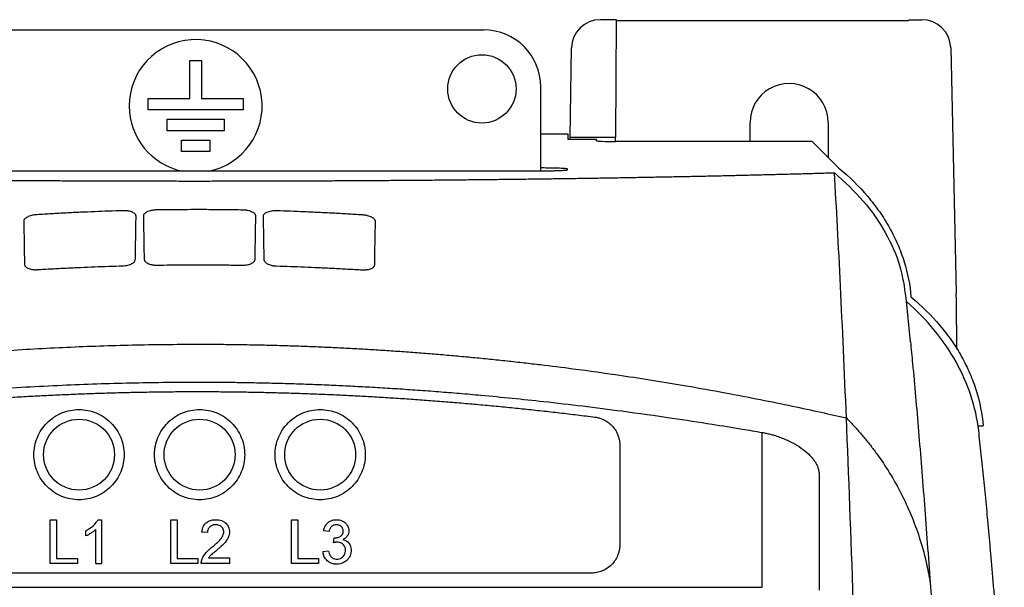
# Model space of a CAD drawing. Extents: x 89 to 1073, y 40 to 812.
# Tile 25 of 67: x 414 to 501, y 555 to 605. Entities that reach past the tile are written whole.
import ezdxf

# ---------------------------------------------------------------- set-up
doc = ezdxf.new("R2010")
doc.units = 0
doc.layers.get('0').update_dxf_attribs({"linetype": 'CONTINUOUS'})

msp = doc.modelspace()

# ---------------------------------------------------------------- linework, layer by layer
at = {"color": 7, "linetype": 'CONTINUOUS'}
for p, q in [((466.649, 604.805), (465.278, 604.805)), ((466.649, 604.805), (466.594, 594.504)), ((466.718, 604.737), (466.649, 604.805)), ((466.718, 604.737), (492.297, 604.737)), ((492.297, 604.737), (492.366, 604.805)), ((492.366, 604.805), (493.491, 604.805)), ((404.459, 603.901), (455.047, 603.901)), ((462.635, 594.504), (462.745, 602.341)), ((496.024, 602.363), (496.514, 580.783)), ((429.253, 601.226), (430.253, 601.226)), ((429.253, 597.893), (429.253, 601.226)), ((430.253, 601.226), (430.253, 597.893)), ((460.044, 591.508), (460.044, 598.904)), ((425.586, 596.893), (425.586, 597.893)), ((425.586, 597.893), (429.253, 597.893)), ((430.253, 597.893), (433.92, 597.893)), ((433.92, 597.893), (433.92, 596.893)), ((433.92, 596.893), (425.586, 596.893)), ((427.253, 596.059), (432.253, 596.059)), ((427.253, 595.059), (427.253, 596.059)), ((432.253, 596.059), (432.253, 595.059)), ((478.415, 594.113), (478.415, 595.78)), ((485.258, 595.78), (485.257, 592.701)), ((432.253, 595.059), (427.253, 595.059)), ((462.441, 594.742), (460.044, 594.742)), ((462.441, 594.273), (462.441, 594.742)), ((428.503, 593.226), (428.503, 594.226)), ((428.503, 594.226), (431.003, 594.226)), ((431.003, 594.226), (431.003, 593.226)), ((464.941, 594.273), (462.441, 594.273)), ((462.635, 594.504), (466.594, 594.504)), ((464.941, 594.171), (464.941, 594.273)), ((464.941, 594.273), (464.943, 594.169)), ((483.878, 594.113), (466.608, 594.113)), ((486.211, 591.78), (483.878, 594.113)), ((431.003, 593.226), (428.503, 593.226)), ((459.815, 591.507), (400.9, 591.507)), ((462.359, 591.726), (462.359, 591.595)), ((492.497, 576.532), (492.123, 580.375)), ((496.563, 575.867), (496.523, 580.188)), ((498.389, 569.145), (498.869, 569.145)), ((479.482, 554.97), (479.482, 568.565)), ((466.982, 567.437), (466.982, 558.72)), ((484.481, 564.927), (484.481, 554.713)), ((416.996, 557.053), (416.996, 560.906)), ((416.996, 560.906), (417.539, 560.906)), ((417.539, 560.906), (417.539, 557.498)), ((421.172, 560.906), (421.49, 560.906)), ((421.49, 560.906), (421.49, 557.053)), ((427.579, 560.906), (428.122, 560.906)), ((427.579, 557.053), (427.579, 560.906)), ((428.122, 560.906), (428.122, 557.498)), ((438.162, 557.053), (438.162, 560.906)), ((438.162, 560.906), (438.706, 560.906)), ((438.706, 560.906), (438.706, 557.498)), ((420.996, 557.053), (420.996, 560.055)), ((420.107, 559.487), (420.107, 559.943)), ((430.79, 559.77), (430.296, 559.819)), ((441.472, 559.869), (440.978, 559.918)), ((441.862, 558.881), (441.913, 559.325)), ((441.913, 559.326), (441.984, 559.32)), ((417.539, 557.498), (419.367, 557.498)), ((419.367, 557.498), (419.367, 557.053)), ((428.122, 557.498), (429.95, 557.498)), ((429.95, 557.498), (429.95, 557.053)), ((430.881, 557.547), (432.765, 557.547)), ((432.765, 557.053), (432.765, 557.547)), ((438.706, 557.498), (440.533, 557.498)), ((440.533, 557.498), (440.533, 557.053)), ((441.422, 558.14), (440.928, 558.091)), ((419.367, 557.053), (416.996, 557.053)), ((420.996, 557.053), (421.49, 557.053)), ((429.95, 557.053), (427.579, 557.053)), ((432.765, 557.053), (430.246, 557.053)), ((440.533, 557.053), (438.162, 557.053)), ((464.482, 556.22), (395.381, 556.22)), ((380.381, 554.97), (479.482, 554.97))]:
    msp.add_line(p, q, dxfattribs=at)
at = {"color": 8, "linetype": 'CONTINUOUS'}
msp.add_line((424.43, 583.747), (424.391, 583.645), dxfattribs=at)
at = {"color": 8, "linetype": 'CONTINUOUS', "flags": 128}
msp.add_lwpolyline([(423.343, 583.164), (423.342, 583.182), (423.342, 583.187)], dxfattribs=at)
at = {"color": 7, "linetype": 'CONTINUOUS'}
for centre, radius in [((454.873, 598.729), 3), ((419.515, 566.616), 3.112), ((430.098, 566.616), 3.112), ((440.681, 566.616), 3.112)]:
    msp.add_circle(centre, radius, dxfattribs=at)
for centre, radius, start, end in [((429.753, 597.226), 5.833, 281.3675, 180), ((481.836, 595.781), 3.422, 359.98691, 180.01309), ((429.753, 597.226), 5.833, 180, 258.6325)]:
    msp.add_arc(centre, radius, start, end, dxfattribs=at)
for centre, major_axis, ratio, start_param, end_param in [((465.247, 602.338), (2.341, 0.899), 0.981356, 1.197962, 2.76754), ((493.523, 602.338), (2.344, -0.89), 0.981387, 0.378887, 1.939755), ((455.041, 598.898), (3.54, 3.54), 0.998783, 5.498396, 7.067975), ((462.608, 594.814), (0, 0.833), 0.034921, 4.00638, 4.330991), ((466.608, 594.171), (1.667, 0), 0.034899, 3.141593, 4.712693), ((466.564, 594.814), (-0.007, 0.833), 0.035223, 3.713202, 4.330683), ((496.466, 580.159), (-0.015, 1.667), 0.034613, 4.72954, 5.095847)]:
    msp.add_ellipse(centre, major_axis=major_axis, ratio=ratio, start_param=start_param, end_param=end_param, dxfattribs=at)
for points, knots in [([(374.04, 591.369), (374.242, 591.363), (374.646, 591.351), (375.256, 591.333), (375.87, 591.315), (376.487, 591.298), (377.108, 591.281), (377.732, 591.264), (378.359, 591.247), (378.99, 591.231), (379.623, 591.214), (380.259, 591.198), (380.898, 591.183), (381.54, 591.167), (382.184, 591.152), (382.83, 591.137), (383.479, 591.122), (384.13, 591.107), (384.783, 591.093), (385.438, 591.079), (386.095, 591.065), (386.753, 591.052), (387.413, 591.038), (388.074, 591.025), (388.737, 591.012), (389.401, 591), (390.066, 590.987), (390.732, 590.975), (391.4, 590.963), (392.067, 590.951), (392.736, 590.94), (393.405, 590.929), (394.075, 590.918), (394.745, 590.907), (395.415, 590.896), (396.086, 590.886), (396.756, 590.876), (397.427, 590.866), (398.097, 590.857), (398.767, 590.848), (399.437, 590.839), (400.418, 590.826), (401.715, 590.809), (403.334, 590.79), (404.964, 590.772), (406.603, 590.755), (408.25, 590.74), (409.904, 590.725), (411.564, 590.712), (413.229, 590.7), (414.897, 590.689), (416.569, 590.679), (418.243, 590.67), (419.917, 590.663), (421.592, 590.656), (423.266, 590.651), (424.937, 590.647), (426.605, 590.644), (428.27, 590.642), (429.378, 590.642), (429.932, 590.642)], [0, 0, 0, 0, 0.013111, 0.0262, 0.039265, 0.052305, 0.06532, 0.07831, 0.091273, 0.104209, 0.117117, 0.129997, 0.142847, 0.155667, 0.168457, 0.181215, 0.193942, 0.206636, 0.219296, 0.231923, 0.244516, 0.257073, 0.269595, 0.28208, 0.294529, 0.306941, 0.319314, 0.331649, 0.343945, 0.356201, 0.368417, 0.380592, 0.392727, 0.404819, 0.41687, 0.428877, 0.440842, 0.452763, 0.46464, 0.476473, 0.488261, 0.500003, 0.528078, 0.556148, 0.584206, 0.612247, 0.640266, 0.668257, 0.696214, 0.724133, 0.752006, 0.77983, 0.807599, 0.835307, 0.86295, 0.890521, 0.918017, 0.945432, 0.972761, 1, 1, 1, 1]), ([(429.932, 590.642), (430.216, 590.642), (430.785, 590.642), (431.639, 590.643), (432.495, 590.643), (433.351, 590.644), (434.209, 590.646), (435.068, 590.647), (435.927, 590.649), (436.787, 590.652), (437.648, 590.654), (438.509, 590.657), (439.37, 590.661), (440.231, 590.664), (441.093, 590.668), (441.954, 590.672), (442.814, 590.676), (443.675, 590.681), (444.535, 590.686), (445.394, 590.692), (446.252, 590.697), (447.109, 590.703), (447.965, 590.71), (448.82, 590.716), (449.674, 590.723), (450.526, 590.73), (451.376, 590.738), (452.224, 590.746), (453.071, 590.754), (453.915, 590.762), (454.757, 590.771), (455.597, 590.78), (456.434, 590.789), (457.269, 590.799), (458.101, 590.809), (458.93, 590.819), (459.953, 590.832), (461.17, 590.848), (462.582, 590.868), (463.993, 590.889), (465.404, 590.911), (466.814, 590.934), (468.222, 590.959), (469.626, 590.984), (471.025, 591.01), (472.42, 591.037), (473.807, 591.066), (475.187, 591.095), (476.559, 591.126), (477.921, 591.157), (479.272, 591.19), (480.611, 591.224), (481.937, 591.258), (483.249, 591.294), (484.548, 591.331), (485.397, 591.356), (485.823, 591.369)], [0, 0, 0, 0, 0.013997, 0.028019, 0.042064, 0.056133, 0.070224, 0.084338, 0.098472, 0.112627, 0.126802, 0.140997, 0.155209, 0.16944, 0.183688, 0.197952, 0.212232, 0.226527, 0.240836, 0.255159, 0.269495, 0.283843, 0.298202, 0.312572, 0.326951, 0.34134, 0.355737, 0.370142, 0.384554, 0.398971, 0.413394, 0.427822, 0.442254, 0.456688, 0.471125, 0.485563, 0.500003, 0.524776, 0.549748, 0.574915, 0.600272, 0.625815, 0.651539, 0.67744, 0.703512, 0.72975, 0.756149, 0.782703, 0.809406, 0.836253, 0.863238, 0.890354, 0.917594, 0.944953, 0.972424, 1, 1, 1, 1]), ([(462.359, 591.595), (462.359, 591.593), (462.355, 591.589), (462.33, 591.581), (462.282, 591.573), (462.189, 591.563), (462.019, 591.55), (461.703, 591.535), (461.333, 591.524), (460.996, 591.517), (460.752, 591.513), (460.573, 591.511), (460.426, 591.51), (460.162, 591.508), (459.969, 591.507), (459.815, 591.507)], [2, 2, 2, 2, 2.113563, 2.340173, 2.566605, 2.679944, 3.134376, 3.580206, 3.991314, 4.372625, 4.563364, 4.658921, 4.850639, 4.946913, 5.335845, 5.335845, 5.335845, 5.335845]), ([(460.044, 591.814), (460.248, 591.814), (460.734, 591.812), (461.418, 591.798), (461.995, 591.775), (462.312, 591.75), (462.345, 591.733), (462.359, 591.726)], [0, 0, 0, 0, 0.162093, 0.38605, 0.612245, 0.840308, 1, 1, 1, 1]), ([(485.823, 591.369), (486.707, 590.56), (488.474, 588.941), (490.372, 586.138), (491.665, 583.273), (491.951, 581.318), (492.085, 580.398)], [0, 0, 0, 0, 0.25723, 0.514446, 0.771662, 1, 1, 1, 1]), ([(486.211, 591.78), (487.148, 591), (487.985, 590.171), (489.096, 588.86), (489.443, 588.411), (490.086, 587.49), (490.384, 587.016), (490.924, 586.052), (491.166, 585.562), (491.595, 584.57), (491.781, 584.066), (492.255, 582.538), (492.456, 581.507), (492.54, 580.462)], [0, 0, 0, 0, 0.25, 0.25, 0.375, 0.375, 0.5, 0.5, 0.625, 0.625, 0.75, 0.75, 1, 1, 1, 1]), ([(414.693, 587.13), (414.693, 587.143), (414.694, 587.169), (414.703, 587.208), (414.719, 587.247), (414.742, 587.286), (414.785, 587.344), (414.864, 587.42), (415.002, 587.507), (415.173, 587.584), (415.353, 587.64), (415.524, 587.678), (415.679, 587.702), (415.784, 587.711), (415.836, 587.715)], [0, 0, 0, 0, 0.050295, 0.100227, 0.150034, 0.199956, 0.250234, 0.375997, 0.500145, 0.626405, 0.749966, 0.834452, 0.917186, 1, 1, 1, 1]), ([(415.836, 587.715), (416.263, 587.741), (417.113, 587.793), (418.382, 587.861), (419.639, 587.923), (420.885, 587.976), (422.118, 588.023), (422.936, 588.048), (423.343, 588.061)], [0, 0, 0, 0, 0.170723, 0.33988, 0.507429, 0.673327, 0.837531, 1, 1, 1, 1]), ([(423.343, 588.061), (423.374, 588.061), (423.438, 588.062), (423.532, 588.06), (423.624, 588.054), (423.714, 588.045), (423.846, 588.026), (424.01, 587.99), (424.183, 587.928), (424.322, 587.853), (424.411, 587.777), (424.463, 587.706), (424.49, 587.643), (424.493, 587.6), (424.494, 587.579)], [0, 0, 0, 0, 0.050298, 0.100049, 0.149657, 0.199528, 0.250066, 0.374111, 0.499912, 0.623777, 0.749748, 0.832942, 0.915971, 1, 1, 1, 1]), ([(425.193, 587.595), (425.194, 587.608), (425.195, 587.634), (425.204, 587.673), (425.22, 587.711), (425.242, 587.749), (425.286, 587.805), (425.365, 587.877), (425.505, 587.958), (425.677, 588.028), (425.859, 588.076), (426.031, 588.106), (426.187, 588.123), (426.292, 588.127), (426.345, 588.128)], [0, 0, 0, 0, 0.050487, 0.100523, 0.15035, 0.200216, 0.250365, 0.376176, 0.500218, 0.626092, 0.750075, 0.834125, 0.916811, 1, 1, 1, 1]), ([(426.345, 588.128), (426.744, 588.134), (427.542, 588.146), (428.738, 588.155), (429.534, 588.156), (429.932, 588.157)], [0, 0, 0, 0, 0.334021, 0.667379, 1, 1, 1, 1]), ([(429.932, 588.157), (430.366, 588.156), (431.236, 588.155), (432.543, 588.143), (433.415, 588.13), (433.851, 588.123)], [0, 0, 0, 0, 0.332504, 0.665867, 1, 1, 1, 1]), ([(433.851, 588.123), (433.883, 588.122), (433.946, 588.12), (434.04, 588.113), (434.133, 588.103), (434.224, 588.09), (434.355, 588.065), (434.519, 588.021), (434.691, 587.952), (434.831, 587.87), (434.92, 587.79), (434.971, 587.717), (434.999, 587.652), (435.001, 587.609), (435.003, 587.587)], [0, 0, 0, 0, 0.0498, 0.099315, 0.148947, 0.199094, 0.250143, 0.373545, 0.499946, 0.624011, 0.749836, 0.833176, 0.916185, 1, 1, 1, 1]), ([(435.703, 587.571), (435.703, 587.584), (435.704, 587.609), (435.713, 587.648), (435.729, 587.685), (435.751, 587.722), (435.795, 587.776), (435.874, 587.845), (436.014, 587.92), (436.187, 587.981), (436.369, 588.021), (436.541, 588.043), (436.696, 588.053), (436.801, 588.051), (436.854, 588.051)], [0, 0, 0, 0, 0.050619, 0.100716, 0.150537, 0.200336, 0.250365, 0.376301, 0.500216, 0.625975, 0.750071, 0.833845, 0.916527, 1, 1, 1, 1]), ([(436.854, 588.051), (437.26, 588.037), (438.078, 588.011), (439.31, 587.963), (440.555, 587.907), (441.813, 587.844), (443.083, 587.774), (443.933, 587.72), (444.36, 587.694)], [0, 0, 0, 0, 0.162331, 0.326452, 0.492323, 0.659899, 0.82914, 1, 1, 1, 1]), ([(444.36, 587.694), (444.392, 587.691), (444.455, 587.687), (444.548, 587.675), (444.64, 587.661), (444.731, 587.643), (444.861, 587.612), (445.023, 587.561), (445.194, 587.484), (445.331, 587.397), (445.419, 587.313), (445.471, 587.238), (445.499, 587.172), (445.502, 587.129), (445.503, 587.107)], [0, 0, 0, 0, 0.049867, 0.099422, 0.149062, 0.199185, 0.250181, 0.373994, 0.500011, 0.62376, 0.749699, 0.833616, 0.916677, 1, 1, 1, 1]), ([(424.494, 587.579), (424.491, 587.425), (424.486, 587.119), (424.478, 586.651), (424.47, 586.179), (424.462, 585.702), (424.454, 585.22), (424.446, 584.734), (424.438, 584.244), (424.432, 583.913), (424.43, 583.747)], [0, 0, 0, 0, 0.126809, 0.253102, 0.378876, 0.504134, 0.628875, 0.7531, 0.876808, 1, 1, 1, 1]), ([(425.258, 583.766), (425.255, 583.935), (425.249, 584.273), (425.241, 584.771), (425.233, 585.261), (425.225, 585.743), (425.217, 586.218), (425.209, 586.685), (425.201, 587.144), (425.196, 587.445), (425.193, 587.595)], [0, 0, 0, 0, 0.126102, 0.251888, 0.37736, 0.502517, 0.62736, 0.751888, 0.876101, 1, 1, 1, 1]), ([(435.003, 587.587), (435, 587.438), (434.995, 587.138), (434.988, 586.679), (434.98, 586.212), (434.972, 585.738), (434.964, 585.256), (434.955, 584.765), (434.947, 584.266), (434.941, 583.928), (434.938, 583.759)], [0, 0, 0, 0, 0.123687, 0.247749, 0.372186, 0.496999, 0.622186, 0.747748, 0.873686, 1, 1, 1, 1]), ([(435.767, 583.739), (435.764, 583.904), (435.759, 584.236), (435.75, 584.725), (435.742, 585.211), (435.734, 585.693), (435.726, 586.17), (435.718, 586.642), (435.71, 587.11), (435.705, 587.417), (435.703, 587.571)], [0, 0, 0, 0, 0.123092, 0.246729, 0.370911, 0.495638, 0.62091, 0.746727, 0.873091, 1, 1, 1, 1]), ([(424.391, 583.645), (424.381, 583.611), (424.353, 583.508), (424.186, 583.383), (423.974, 583.28), (423.782, 583.22), (423.569, 583.177), (423.418, 583.168), (423.343, 583.164)], [0, 0, 0, 0, 0.142612, 0.427777, 0.570957, 0.71397, 0.85708, 1, 1, 1, 1]), ([(426.345, 583.229), (426.315, 583.228), (426.256, 583.228), (426.167, 583.233), (426.08, 583.241), (425.994, 583.253), (425.87, 583.276), (425.715, 583.318), (425.554, 583.388), (425.423, 583.471), (425.33, 583.564), (425.27, 583.663), (425.262, 583.731), (425.258, 583.766)], [0, 0, 0, 0, 0.049833, 0.09934, 0.148952, 0.199097, 0.250189, 0.373322, 0.500023, 0.623785, 0.749952, 0.874441, 1, 1, 1, 1]), ([(434.938, 583.759), (434.937, 583.741), (434.935, 583.707), (434.92, 583.656), (434.896, 583.607), (434.851, 583.542), (434.773, 583.464), (434.643, 583.381), (434.481, 583.312), (434.31, 583.265), (434.148, 583.238), (434.001, 583.224), (433.901, 583.223), (433.851, 583.223)], [0, 0, 0, 0, 0.063171, 0.12566, 0.1879, 0.250329, 0.37644, 0.500201, 0.626313, 0.750081, 0.834111, 0.91675, 1, 1, 1, 1]), ([(436.854, 583.154), (436.824, 583.155), (436.764, 583.158), (436.675, 583.166), (436.587, 583.178), (436.501, 583.194), (436.378, 583.222), (436.224, 583.271), (436.063, 583.348), (435.932, 583.437), (435.849, 583.523), (435.8, 583.602), (435.773, 583.67), (435.769, 583.716), (435.767, 583.739)], [0, 0, 0, 0, 0.049689, 0.099124, 0.148732, 0.198932, 0.250129, 0.373245, 0.499931, 0.623809, 0.749826, 0.833076, 0.91612, 1, 1, 1, 1]), ([(415.837, 582.831), (415.807, 582.83), (415.748, 582.827), (415.66, 582.827), (415.573, 582.831), (415.488, 582.839), (415.366, 582.856), (415.212, 582.891), (415.051, 582.952), (414.921, 583.029), (414.829, 583.117), (414.769, 583.212), (414.761, 583.279), (414.757, 583.312)], [0, 0, 0, 0, 0.050329, 0.10007, 0.149656, 0.199523, 0.250102, 0.373965, 0.500007, 0.62365, 0.749893, 0.874268, 1, 1, 1, 1]), ([(423.343, 583.164), (422.937, 583.152), (422.121, 583.127), (420.89, 583.083), (419.645, 583.031), (418.387, 582.973), (417.116, 582.907), (416.265, 582.856), (415.837, 582.831)], [0, 0, 0, 0, 0.16207, 0.326011, 0.491799, 0.659409, 0.828818, 1, 1, 1, 1]), ([(429.932, 583.256), (429.534, 583.255), (428.738, 583.254), (427.542, 583.245), (426.744, 583.234), (426.345, 583.229)], [0, 0, 0, 0, 0.332632, 0.66598, 1, 1, 1, 1]), ([(433.851, 583.223), (433.415, 583.23), (432.543, 583.243), (431.236, 583.254), (430.366, 583.255), (429.932, 583.256)], [0, 0, 0, 0, 0.334141, 0.667491, 1, 1, 1, 1]), ([(444.36, 582.811), (443.931, 582.837), (443.079, 582.888), (441.807, 582.956), (440.549, 583.017), (439.305, 583.07), (438.075, 583.116), (437.259, 583.141), (436.854, 583.154)], [0, 0, 0, 0, 0.171335, 0.340835, 0.508476, 0.674233, 0.838083, 1, 1, 1, 1]), ([(445.439, 583.29), (445.438, 583.273), (445.435, 583.24), (445.42, 583.19), (445.397, 583.142), (445.352, 583.08), (445.275, 583.007), (445.146, 582.931), (444.984, 582.869), (444.814, 582.831), (444.653, 582.811), (444.507, 582.804), (444.409, 582.809), (444.36, 582.811)], [0, 0, 0, 0, 0.063296, 0.125826, 0.188021, 0.250319, 0.376508, 0.500189, 0.62617, 0.750074, 0.833875, 0.916512, 1, 1, 1, 1]), ([(492.54, 580.462), (493.477, 579.682), (494.314, 578.853), (495.425, 577.541), (495.771, 577.093), (496.415, 576.171), (496.713, 575.697), (497.253, 574.733), (497.495, 574.244), (497.923, 573.251), (498.11, 572.747), (498.584, 571.22), (498.785, 570.189), (498.869, 569.145)], [0, 0, 0, 0, 0.25, 0.25, 0.375, 0.375, 0.5, 0.5, 0.625, 0.625, 0.75, 0.75, 1, 1, 1, 1]), ([(492.492, 576.531), (492.555, 575.892), (492.794, 573.453), (493.203, 568.708), (493.718, 562.341), (494.055, 557.68), (494.224, 555.349)], [0, 0, 0, 0, 0.105795, 0.403861, 0.701929, 1, 1, 1, 1]), ([(372.993, 569.837), (373.484, 569.95), (374.466, 570.174), (375.942, 570.5), (377.42, 570.817), (378.899, 571.126), (380.38, 571.425), (381.864, 571.716), (383.348, 571.998), (384.835, 572.271), (386.323, 572.535), (387.812, 572.791), (389.303, 573.037), (390.796, 573.275), (392.29, 573.503), (393.785, 573.723), (395.281, 573.934), (396.779, 574.136), (398.278, 574.329), (399.778, 574.513), (401.729, 574.741), (404.133, 575.001), (406.991, 575.277), (409.852, 575.521), (412.716, 575.732), (415.582, 575.911), (418.45, 576.057), (421.319, 576.172), (424.189, 576.252), (427.06, 576.303), (428.974, 576.309), (429.932, 576.312)], [0, 0, 0, 0, 0.026316, 0.052632, 0.078947, 0.105263, 0.131579, 0.157895, 0.18421, 0.210526, 0.236842, 0.263158, 0.289474, 0.315789, 0.342105, 0.368421, 0.394737, 0.421053, 0.447369, 0.473685, 0.500001, 0.550001, 0.600001, 0.650001, 0.700001, 0.750001, 0.800001, 0.850001, 0.9, 0.95, 1, 1, 1, 1]), ([(429.932, 576.312), (430.435, 576.312), (431.443, 576.31), (432.954, 576.296), (434.465, 576.273), (435.976, 576.242), (437.487, 576.201), (438.997, 576.151), (440.507, 576.093), (442.017, 576.025), (443.526, 575.948), (445.035, 575.863), (446.544, 575.768), (448.051, 575.665), (449.558, 575.552), (451.065, 575.43), (452.57, 575.3), (454.075, 575.161), (455.579, 575.012), (457.082, 574.855), (458.56, 574.691), (460.488, 574.467), (463.34, 574.11), (467.609, 573.514), (472.059, 572.802), (476.12, 572.077), (479.23, 571.48), (482.041, 570.905), (484.555, 570.364), (486.131, 570.006), (486.87, 569.837)], [0, 0, 0, 0, 0.026316, 0.052632, 0.078948, 0.105263, 0.131579, 0.157895, 0.184211, 0.210527, 0.236843, 0.263158, 0.289474, 0.31579, 0.342106, 0.368422, 0.394738, 0.421054, 0.44737, 0.473686, 0.500002, 0.525041, 0.575088, 0.650141, 0.7502, 0.810511, 0.865646, 0.915606, 0.960391, 1, 1, 1, 1]), ([(380.381, 568.565), (380.829, 568.642), (381.911, 568.828), (383.813, 569.143), (386.273, 569.533), (389.295, 569.986), (393.79, 570.61), (399.109, 571.257), (404.407, 571.79), (408.538, 572.14), (411.932, 572.386), (415.213, 572.585), (418.379, 572.741), (421.431, 572.856), (424.367, 572.933), (427.188, 572.979), (429.03, 572.985), (429.932, 572.987)], [0, 0, 0, 0, 0.027392, 0.066094, 0.116113, 0.177453, 0.250119, 0.389437, 0.500153, 0.570815, 0.63914, 0.705127, 0.768777, 0.830089, 0.889063, 0.9457, 1, 1, 1, 1]), ([(395.07, 569.918), (395.61, 569.985), (396.688, 570.118), (398.304, 570.307), (399.917, 570.488), (401.527, 570.658), (403.133, 570.82), (404.736, 570.973), (406.335, 571.116), (407.932, 571.25), (409.525, 571.375), (411.114, 571.49), (412.701, 571.597), (414.284, 571.694), (415.863, 571.781), (417.44, 571.86), (419.013, 571.929), (420.582, 571.989), (422.149, 572.04), (423.712, 572.082), (425.271, 572.114), (426.828, 572.137), (428.381, 572.152), (429.415, 572.153), (429.932, 572.154)], [0, 0, 0, 0, 0.046678, 0.093231, 0.139659, 0.185963, 0.232146, 0.278208, 0.324152, 0.369977, 0.415687, 0.461281, 0.506762, 0.552132, 0.597391, 0.642541, 0.687583, 0.73252, 0.777352, 0.822081, 0.866709, 0.911237, 0.955667, 1, 1, 1, 1]), ([(429.932, 572.987), (430.408, 572.987), (431.373, 572.985), (432.835, 572.972), (434.331, 572.952), (435.859, 572.922), (437.42, 572.882), (439.013, 572.832), (440.639, 572.772), (442.298, 572.7), (443.988, 572.616), (445.711, 572.521), (447.466, 572.412), (449.253, 572.29), (451.072, 572.155), (452.923, 572.005), (455.999, 571.735), (460.756, 571.257), (466.348, 570.577), (471.279, 569.885), (474.796, 569.346), (477.432, 568.917), (478.896, 568.666), (479.482, 568.565)], [0, 0, 0, 0, 0.028711, 0.058081, 0.08811, 0.118797, 0.150145, 0.182151, 0.214817, 0.248142, 0.282126, 0.31677, 0.352073, 0.388035, 0.424657, 0.461937, 0.499877, 0.610654, 0.749893, 0.839129, 0.910553, 0.964173, 1, 1, 1, 1]), ([(429.932, 572.154), (430.426, 572.153), (431.415, 572.152), (432.901, 572.138), (434.389, 572.117), (435.881, 572.088), (437.375, 572.05), (438.873, 572.003), (440.373, 571.948), (441.877, 571.885), (443.384, 571.813), (444.894, 571.733), (446.406, 571.644), (447.922, 571.547), (449.441, 571.441), (450.963, 571.327), (452.487, 571.204), (454.015, 571.073), (455.546, 570.934), (457.08, 570.786), (458.617, 570.629), (460.157, 570.464), (461.7, 570.291), (463.246, 570.11), (464.277, 569.982), (464.793, 569.918)], [0, 0, 0, 0, 0.04241, 0.084908, 0.127495, 0.170173, 0.212942, 0.255805, 0.298762, 0.341816, 0.384966, 0.428215, 0.471564, 0.515014, 0.558567, 0.602223, 0.645984, 0.689852, 0.733827, 0.77791, 0.822103, 0.866408, 0.910825, 0.955355, 1, 1, 1, 1]), ([(419.515, 562.656), (420.033, 562.656), (420.551, 562.759), (421.509, 563.155), (421.949, 563.449), (422.682, 564.182), (422.975, 564.621), (423.372, 565.579), (423.475, 566.097), (423.475, 567.134), (423.372, 567.652), (422.975, 568.61), (422.682, 569.05), (421.949, 569.783), (421.509, 570.076), (420.551, 570.473), (420.033, 570.576), (418.996, 570.576), (418.478, 570.473), (417.52, 570.076), (417.081, 569.783), (416.348, 569.05), (416.054, 568.61), (415.657, 567.652), (415.554, 567.134), (415.554, 566.097), (415.657, 565.579), (416.054, 564.621), (416.348, 564.182), (417.081, 563.449), (417.52, 563.155), (418.478, 562.759), (418.996, 562.656), (419.515, 562.656)], [0, 0, 0, 0, 0.0625, 0.0625, 0.125, 0.125, 0.1875, 0.1875, 0.25, 0.25, 0.3125, 0.3125, 0.375, 0.375, 0.4375, 0.4375, 0.5, 0.5, 0.5625, 0.5625, 0.625, 0.625, 0.6875, 0.6875, 0.75, 0.75, 0.8125, 0.8125, 0.875, 0.875, 0.9375, 0.9375, 1, 1, 1, 1]), ([(430.098, 562.656), (430.616, 562.656), (431.135, 562.759), (432.093, 563.155), (432.532, 563.449), (433.265, 564.182), (433.559, 564.621), (433.955, 565.579), (434.058, 566.097), (434.058, 567.134), (433.955, 567.652), (433.559, 568.61), (433.265, 569.05), (432.532, 569.783), (432.093, 570.076), (431.135, 570.473), (430.616, 570.576), (429.58, 570.576), (429.061, 570.473), (428.104, 570.076), (427.664, 569.783), (426.931, 569.05), (426.638, 568.61), (426.241, 567.652), (426.138, 567.134), (426.138, 566.097), (426.241, 565.579), (426.638, 564.621), (426.931, 564.182), (427.664, 563.449), (428.104, 563.155), (429.061, 562.759), (429.58, 562.656), (430.098, 562.656)], [0, 0, 0, 0, 0.0625, 0.0625, 0.125, 0.125, 0.1875, 0.1875, 0.25, 0.25, 0.3125, 0.3125, 0.375, 0.375, 0.4375, 0.4375, 0.5, 0.5, 0.5625, 0.5625, 0.625, 0.625, 0.6875, 0.6875, 0.75, 0.75, 0.8125, 0.8125, 0.875, 0.875, 0.9375, 0.9375, 1, 1, 1, 1]), ([(440.681, 562.656), (441.2, 562.656), (441.718, 562.759), (442.676, 563.155), (443.115, 563.449), (443.848, 564.182), (444.142, 564.621), (444.539, 565.579), (444.642, 566.097), (444.642, 567.134), (444.539, 567.652), (444.142, 568.61), (443.848, 569.05), (443.115, 569.783), (442.676, 570.076), (441.718, 570.473), (441.2, 570.576), (440.163, 570.576), (439.645, 570.473), (438.687, 570.076), (438.248, 569.783), (437.514, 569.05), (437.221, 568.61), (436.824, 567.652), (436.721, 567.134), (436.721, 566.097), (436.824, 565.579), (437.221, 564.621), (437.514, 564.182), (438.248, 563.449), (438.687, 563.155), (439.645, 562.759), (440.163, 562.656), (440.681, 562.656)], [0, 0, 0, 0, 0.0625, 0.0625, 0.125, 0.125, 0.1875, 0.1875, 0.25, 0.25, 0.3125, 0.3125, 0.375, 0.375, 0.4375, 0.4375, 0.5, 0.5, 0.5625, 0.5625, 0.625, 0.625, 0.6875, 0.6875, 0.75, 0.75, 0.8125, 0.8125, 0.875, 0.875, 0.9375, 0.9375, 1, 1, 1, 1]), ([(464.793, 569.918), (464.843, 569.911), (464.943, 569.896), (465.09, 569.864), (465.234, 569.823), (465.376, 569.774), (465.515, 569.715), (465.741, 569.605), (466.037, 569.413), (466.366, 569.1), (466.636, 568.735), (466.811, 568.371), (466.916, 568.036), (466.972, 567.739), (466.979, 567.538), (466.982, 567.437)], [0, 0, 0, 0, 0.041933, 0.083569, 0.125057, 0.166554, 0.20821, 0.250179, 0.375053, 0.500056, 0.62493, 0.749932, 0.833464, 0.916411, 1, 1, 1, 1]), ([(486.869, 569.836), (486.973, 569.73), (487.183, 569.517), (487.491, 569.19), (487.796, 568.855), (488.097, 568.513), (488.394, 568.163), (488.686, 567.806), (488.975, 567.442), (489.259, 567.071), (489.845, 566.275), (490.697, 564.998), (491.699, 563.213), (492.571, 561.327), (493.137, 559.798), (493.499, 558.628), (493.71, 557.864), (493.905, 557.061), (494.081, 556.219), (494.176, 555.642), (494.224, 555.349)], [0, 0, 0, 0, 0.027037, 0.054261, 0.081671, 0.109264, 0.137041, 0.164999, 0.193135, 0.221449, 0.249939, 0.372698, 0.499927, 0.621454, 0.749882, 0.795782, 0.843776, 0.893832, 0.945917, 1, 1, 1, 1]), ([(500.731, 542.705), (500.711, 542.985), (500.672, 543.545), (500.614, 544.377), (500.555, 545.201), (500.496, 546.017), (500.437, 546.826), (500.378, 547.628), (500.319, 548.422), (500.26, 549.208), (500.201, 549.986), (500.141, 550.757), (500.081, 551.521), (500.022, 552.276), (499.962, 553.024), (499.902, 553.764), (499.842, 554.497), (499.781, 555.222), (499.721, 555.939), (499.661, 556.648), (499.583, 557.541), (499.49, 558.609), (499.379, 559.839), (499.268, 561.043), (499.156, 562.221), (499.044, 563.373), (498.932, 564.499), (498.82, 565.598), (498.707, 566.671), (498.594, 567.719), (498.519, 568.395), (498.481, 568.733)], [0, 0, 0, 0, 0.0268896, 0.0537794, 0.0806693, 0.1075592, 0.1344493, 0.1613394, 0.1882297, 0.21512, 0.2420105, 0.268901, 0.2957916, 0.3226822, 0.349573, 0.3764638, 0.4033546, 0.4302455, 0.4571364, 0.4840274, 0.5109184, 0.559825, 0.6087322, 0.6576399, 0.7065478, 0.7554561, 0.8043646, 0.8532733, 0.9021822, 0.9510911, 1, 1, 1, 1]), ([(479.482, 568.565), (479.54, 568.555), (479.657, 568.534), (479.832, 568.498), (480.005, 568.459), (480.178, 568.417), (480.349, 568.371), (480.629, 568.291), (481.013, 568.165), (481.481, 567.982), (481.925, 567.778), (482.48, 567.483), (483.096, 567.079), (483.591, 566.644), (483.909, 566.287), (484.108, 566.015), (484.266, 565.742), (484.37, 565.499), (484.433, 565.287), (484.469, 565.106), (484.477, 564.987), (484.481, 564.927)], [0, 0, 0, 0, 0.020692, 0.041378, 0.062089, 0.082856, 0.10371, 0.124681, 0.186039, 0.24835, 0.310075, 0.372747, 0.498066, 0.623752, 0.686352, 0.74923, 0.811887, 0.874604, 0.916507, 0.958262, 1, 1, 1, 1]), ([(420.107, 559.943), (420.169, 559.975), (420.291, 560.037), (420.618, 560.244), (420.897, 560.492), (421.104, 560.775), (421.15, 560.864), (421.172, 560.906)], [0, 0, 0, 0, 0.142657, 0.281169, 0.795032, 0.901998, 1, 1, 1, 1]), ([(430.296, 559.819), (430.301, 559.862), (430.328, 560.094), (430.421, 560.354), (430.589, 560.555), (430.744, 560.706), (431.014, 560.849), (431.322, 560.902), (431.486, 560.905), (431.53, 560.906)], [0, 0, 0, 0, 0.070675, 0.380737, 0.43822, 0.495487, 0.731587, 0.928208, 1, 1, 1, 1]), ([(431.53, 560.906), (431.575, 560.905), (431.662, 560.904), (431.827, 560.884), (432.054, 560.831), (432.352, 560.671), (432.544, 560.448), (432.654, 560.228), (432.692, 560.093), (432.714, 559.952), (432.715, 559.88), (432.716, 559.842)], [0, 0, 0, 0, 0.074712, 0.145539, 0.278615, 0.465063, 0.704345, 0.761672, 0.878039, 0.937796, 1, 1, 1, 1]), ([(440.978, 559.918), (440.985, 559.956), (441.021, 560.134), (441.103, 560.335), (441.317, 560.639), (441.539, 560.798), (441.826, 560.88), (441.963, 560.903), (442.068, 560.905), (442.104, 560.906)], [0, 0, 0, 0, 0.071036, 0.330129, 0.390664, 0.747581, 0.807839, 0.93381, 1, 1, 1, 1]), ([(442.104, 560.906), (442.155, 560.904), (442.35, 560.898), (442.586, 560.824), (442.829, 560.683), (442.998, 560.53), (443.131, 560.304), (443.194, 560.096), (443.199, 559.969), (443.2, 559.927)], [0, 0, 0, 0, 0.092054, 0.357137, 0.443549, 0.607453, 0.767854, 0.922529, 1, 1, 1, 1]), ([(420.996, 560.055), (420.968, 560.028), (420.909, 559.971), (420.809, 559.89), (420.658, 559.78), (420.459, 559.658), (420.261, 559.551), (420.143, 559.502), (420.107, 559.487)], [0, 0, 0, 0, 0.11167, 0.232094, 0.362743, 0.641525, 0.890162, 1, 1, 1, 1]), ([(431.52, 560.461), (431.493, 560.461), (431.44, 560.46), (431.364, 560.451), (431.224, 560.425), (431.033, 560.338), (430.895, 560.182), (430.831, 560.037), (430.795, 559.92), (430.791, 559.821), (430.79, 559.77)], [0, 0, 0, 0, 0.070696, 0.138358, 0.20337, 0.445858, 0.680824, 0.739795, 0.864239, 1, 1, 1, 1]), ([(432.222, 559.838), (432.221, 559.86), (432.219, 559.943), (432.193, 560.044), (432.147, 560.135), (432.089, 560.223), (432.013, 560.3), (431.886, 560.386), (431.758, 560.438), (431.619, 560.459), (431.545, 560.461), (431.52, 560.461)], [0, 0, 0, 0, 0.061762, 0.236843, 0.294322, 0.353191, 0.537057, 0.599591, 0.790316, 0.927232, 1, 1, 1, 1]), ([(442.12, 560.461), (442.079, 560.46), (441.961, 560.455), (441.795, 560.397), (441.624, 560.265), (441.545, 560.125), (441.492, 559.984), (441.48, 559.916), (441.472, 559.869)], [0, 0, 0, 0, 0.127797, 0.362284, 0.536237, 0.784349, 0.852876, 1, 1, 1, 1]), ([(442.706, 559.91), (442.706, 559.93), (442.705, 559.987), (442.664, 560.206), (442.495, 560.381), (442.281, 560.446), (442.202, 560.46), (442.141, 560.461), (442.12, 560.461)], [0, 0, 0, 0, 0.065093, 0.188122, 0.734883, 0.79768, 0.929775, 1, 1, 1, 1]), ([(431.186, 558.494), (431.236, 558.536), (431.373, 558.652), (431.636, 558.887), (431.865, 559.111), (432.09, 559.388), (432.189, 559.576), (432.22, 559.772), (432.221, 559.816), (432.222, 559.838)], [0, 0, 0, 0, 0.11141, 0.309417, 0.60642, 0.660582, 0.923885, 0.962359, 1, 1, 1, 1]), ([(432.716, 559.842), (432.715, 559.804), (432.712, 559.689), (432.68, 559.537), (432.6, 559.301), (432.397, 558.955), (432.109, 558.67), (431.834, 558.422), (431.723, 558.327), (431.647, 558.262)], [0, 0, 0, 0, 0.057945, 0.174826, 0.234683, 0.436192, 0.77884, 0.847501, 1, 1, 1, 1]), ([(441.984, 559.32), (442.029, 559.322), (442.119, 559.325), (442.312, 559.368), (442.472, 559.443), (442.582, 559.546), (442.621, 559.594), (442.652, 559.648), (442.685, 559.728), (442.705, 559.817), (442.706, 559.886), (442.706, 559.91)], [0, 0, 0, 0, 0.129789, 0.254605, 0.565018, 0.624848, 0.683448, 0.742765, 0.802757, 0.930779, 1, 1, 1, 1]), ([(443.2, 559.927), (443.199, 559.887), (443.194, 559.769), (443.111, 559.495), (442.905, 559.276), (442.716, 559.183), (442.675, 559.163)], [0, 0, 0, 0, 0.121951, 0.35855, 0.859932, 1, 1, 1, 1]), ([(442.675, 559.163), (442.702, 559.156), (442.833, 559.123), (442.979, 559.049), (443.182, 558.883), (443.289, 558.729), (443.37, 558.5), (443.395, 558.359), (443.397, 558.243), (443.398, 558.213)], [0, 0, 0, 0, 0.065828, 0.310974, 0.37005, 0.670915, 0.732909, 0.929892, 1, 1, 1, 1]), ([(430.298, 557.396), (430.314, 557.441), (430.348, 557.533), (430.479, 557.794), (430.673, 558.042), (430.893, 558.246), (431.031, 558.371), (431.123, 558.444), (431.186, 558.494)], [0, 0, 0, 0, 0.100388, 0.204407, 0.6095, 0.753841, 0.831641, 1, 1, 1, 1]), ([(442.182, 558.933), (442.159, 558.933), (442.111, 558.932), (442.035, 558.92), (441.951, 558.905), (441.893, 558.889), (441.862, 558.881)], [0, 0, 0, 0, 0.209403, 0.444401, 0.708272, 1, 1, 1, 1]), ([(442.904, 558.216), (442.903, 558.242), (442.902, 558.292), (442.877, 558.504), (442.698, 558.806), (442.374, 558.929), (442.207, 558.933), (442.182, 558.933)], [0, 0, 0, 0, 0.067051, 0.13118, 0.560571, 0.932273, 1, 1, 1, 1]), ([(466.982, 558.72), (466.981, 558.673), (466.98, 558.579), (466.968, 558.439), (466.948, 558.301), (466.921, 558.164), (466.886, 558.029), (466.843, 557.895), (466.751, 557.654), (466.575, 557.322), (466.261, 556.941), (465.881, 556.627), (465.517, 556.434), (465.209, 556.323), (464.971, 556.264), (464.728, 556.227), (464.564, 556.222), (464.482, 556.22)], [0, 0, 0, 0, 0.036013, 0.071746, 0.107314, 0.142829, 0.178406, 0.214159, 0.250201, 0.375057, 0.500032, 0.624889, 0.749864, 0.812682, 0.874903, 0.937138, 1, 1, 1, 1]), ([(431.647, 558.262), (431.555, 558.187), (431.438, 558.092), (431.267, 557.945), (431.173, 557.867), (431.066, 557.767), (430.977, 557.677), (430.912, 557.59), (430.881, 557.547)], [0, 0, 0, 0, 0.339495, 0.431254, 0.640495, 0.688308, 0.850333, 1, 1, 1, 1]), ([(442.127, 557.004), (442.086, 557.005), (442.007, 557.006), (441.817, 557.031), (441.637, 557.084), (441.444, 557.191), (441.24, 557.345), (441.04, 557.615), (440.951, 557.901), (440.933, 558.051), (440.928, 558.091)], [0, 0, 0, 0, 0.067794, 0.133464, 0.319787, 0.380431, 0.502867, 0.746041, 0.93379, 1, 1, 1, 1]), ([(441.422, 558.14), (441.429, 558.11), (441.453, 558.002), (441.498, 557.875), (441.556, 557.762), (441.635, 557.637), (441.747, 557.54), (441.923, 557.473), (442.031, 557.45), (442.121, 557.449), (442.145, 557.449)], [0, 0, 0, 0, 0.082566, 0.301356, 0.365752, 0.426437, 0.701446, 0.757, 0.934963, 1, 1, 1, 1]), ([(443.398, 558.213), (443.397, 558.171), (443.395, 558.09), (443.361, 557.854), (443.252, 557.592), (443.068, 557.381), (442.792, 557.132), (442.465, 557.012), (442.172, 557.005), (442.127, 557.004)], [0, 0, 0, 0, 0.063503, 0.124805, 0.364133, 0.488388, 0.551743, 0.930985, 1, 1, 1, 1]), ([(442.145, 557.449), (442.173, 557.449), (442.278, 557.45), (442.407, 557.481), (442.544, 557.544), (442.707, 557.656), (442.852, 557.865), (442.902, 558.088), (442.903, 558.19), (442.904, 558.216)], [0, 0, 0, 0, 0.069461, 0.261651, 0.322053, 0.443223, 0.747351, 0.933721, 1, 1, 1, 1]), ([(430.246, 557.053), (430.246, 557.083), (430.246, 557.141), (430.256, 557.228), (430.272, 557.314), (430.289, 557.368), (430.298, 557.396)], [0, 0, 0, 0, 0.252643, 0.50444, 0.750407, 1, 1, 1, 1])]:
    msp.add_open_spline(points, degree=3, knots=knots, dxfattribs=at)
for points in [[(486.87, 569.837), (486.531, 578.06), (486.181, 585.258), (485.823, 591.369)], [(414.757, 583.312), (414.735, 584.654), (414.713, 585.925), (414.693, 587.13)], [(445.503, 587.107), (445.483, 585.903), (445.461, 584.631), (445.439, 583.29)], [(498.481, 568.733), (498.237, 570.8), (496.892, 574.879), (493.952, 578.465), (492.152, 580.051)], [(487.474, 553.75), (487.277, 559.479), (487.076, 564.847), (486.87, 569.837)], [(494.224, 555.349), (494.358, 553.453), (494.491, 551.508), (494.624, 549.515)]]:
    msp.add_open_spline(points, degree=3, dxfattribs=at)

doc.saveas('drawing.dxf')
